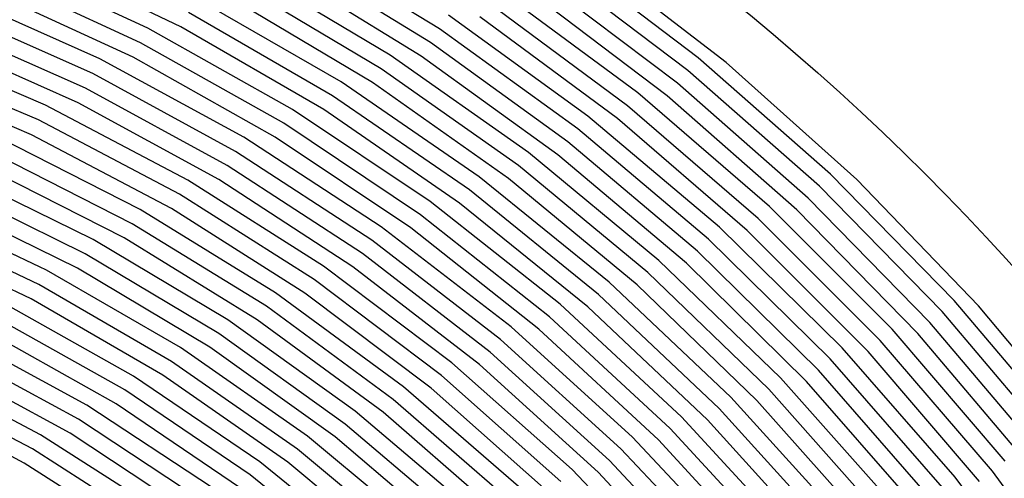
# Model space of a CAD drawing. Extents: x 0.63 to 8.47, y 0.57 to 6.57.
# Tile 43 of 45: x 4.65 to 5.85, y 5.32 to 5.88. Entities that reach past the tile are written whole.
import ezdxf

# ---------------------------------------------------------------- set-up
doc = ezdxf.new("R2010")
doc.units = 0

msp = doc.modelspace()

# ---------------------------------------------------------------- linework, layer by layer
at = {"layer": 'Default', "color": 5, "linetype": 'CONTINUOUS'}
for p, q in [((5.161062, 5.871753, -0.125), (4.982983, 5.98093, -0.125)), ((4.845088, 5.874104, -0.125), (4.663255, 5.961323, -0.125)), ((5.150003, 5.855117, -0.125), (4.973214, 5.963506, -0.125)), ((5.477389, 5.836494, -0.125), (5.305353, 5.966704, -0.125)), ((5.511608, 5.830539, -0.125), (5.341836, 5.961632, -0.125)), ((4.804696, 5.872582, -0.125), (4.620789, 5.957639, -0.125)), ((5.138944, 5.838482, -0.125), (4.963445, 5.946081, -0.125)), ((5.46477, 5.821008, -0.125), (5.293912, 5.950329, -0.125)), ((4.795627, 5.854783, -0.125), (4.613145, 5.939183, -0.125)), ((5.100815, 5.839654, -0.125), (4.923145, 5.945562, -0.125)), ((5.452151, 5.805523, -0.125), (5.282471, 5.933953, -0.125)), ((5.089956, 5.822886, -0.125), (4.913602, 5.928013, -0.125)), ((4.746141, 5.834933, -0.125), (4.563038, 5.916442, -0.125)), ((4.786558, 5.836984, -0.125), (4.6055, 5.920728, -0.125)), ((5.079098, 5.806119, -0.125), (4.904059, 5.910464, -0.125)), ((5.40359, 5.793396, -0.125), (5.232874, 5.919686, -0.125)), ((5.439532, 5.790037, -0.125), (5.27103, 5.917578, -0.125)), ((4.737321, 5.81701, -0.125), (4.555669, 5.897874, -0.125)), ((5.040901, 5.806864, -0.125), (4.863707, 5.909452, -0.125)), ((5.391135, 5.777778, -0.125), (5.221621, 5.903181, -0.125)), ((5.03025, 5.789965, -0.125), (4.854397, 5.891778, -0.125)), ((5.342644, 5.765183, -0.125), (5.172121, 5.888389, -0.125)), ((5.37868, 5.76216, -0.125), (5.210368, 5.886676, -0.125)), ((4.7285, 5.799086, -0.125), (4.548301, 5.879307, -0.125)), ((5.019599, 5.773065, -0.125), (4.845088, 5.874104, -0.125)), ((4.981345, 5.773367, -0.125), (4.804696, 5.872582, -0.125)), ((5.330359, 5.749431, -0.125), (5.161062, 5.871753, -0.125)), ((4.67951, 5.778441, -0.125), (4.498776, 5.855722, -0.125)), ((4.71968, 5.781163, -0.125), (4.540932, 5.860739, -0.125)), ((4.970908, 5.756335, -0.125), (4.795627, 5.854783, -0.125)), ((5.318074, 5.73368, -0.125), (5.150003, 5.855117, -0.125)), ((5.26984, 5.720466, -0.125), (5.100815, 5.839654, -0.125)), ((5.305788, 5.717928, -0.125), (5.138944, 5.838482, -0.125)), ((4.670946, 5.760393, -0.125), (4.491693, 5.837044, -0.125)), ((4.922172, 5.739144, -0.125), (4.746141, 5.834933, -0.125)), ((4.96047, 5.739302, -0.125), (4.786558, 5.836984, -0.125)), ((5.639326, 5.693946, -0.125), (5.477389, 5.836494, -0.125)), ((5.671357, 5.687403, -0.125), (5.511608, 5.830539, -0.125)), ((4.662382, 5.742346, -0.125), (4.484609, 5.818366, -0.125)), ((4.911956, 5.721978, -0.125), (4.737321, 5.81701, -0.125)), ((5.25773, 5.704579, -0.125), (5.089956, 5.822886, -0.125)), ((5.625598, 5.679434, -0.125), (5.46477, 5.821008, -0.125)), ((5.209597, 5.690865, -0.125), (5.040901, 5.806864, -0.125)), ((5.24562, 5.688692, -0.125), (5.079098, 5.806119, -0.125)), ((5.61187, 5.664923, -0.125), (5.452151, 5.805523, -0.125)), ((4.901739, 5.704812, -0.125), (4.7285, 5.799086, -0.125)), ((5.197668, 5.674842, -0.125), (5.03025, 5.789965, -0.125)), ((5.564378, 5.654713, -0.125), (5.40359, 5.793396, -0.125)), ((5.598141, 5.650411, -0.125), (5.439532, 5.790037, -0.125)), ((4.85342, 5.686877, -0.125), (4.67951, 5.778441, -0.125)), ((4.891523, 5.687646, -0.125), (4.71968, 5.781163, -0.125)), ((5.550791, 5.64007, -0.125), (5.391135, 5.777778, -0.125)), ((5.14965, 5.66061, -0.125), (4.981345, 5.773367, -0.125)), ((5.185739, 5.658818, -0.125), (5.019599, 5.773065, -0.125)), ((5.503348, 5.629446, -0.125), (5.342644, 5.765183, -0.125)), ((4.843432, 5.669577, -0.125), (4.670946, 5.760393, -0.125)), ((5.137908, 5.644449, -0.125), (4.970908, 5.756335, -0.125)), ((5.537203, 5.625426, -0.125), (5.37868, 5.76216, -0.125)), ((4.833444, 5.652277, -0.125), (4.662382, 5.742346, -0.125)), ((5.489906, 5.614668, -0.125), (5.330359, 5.749431, -0.125)), ((4.795331, 5.651011, -0.125), (4.622228, 5.739058, -0.125)), ((5.09002, 5.629683, -0.125), (4.922172, 5.739144, -0.125)), ((5.126166, 5.628288, -0.125), (4.96047, 5.739302, -0.125)), ((5.476465, 5.59989, -0.125), (5.318074, 5.73368, -0.125)), ((4.785579, 5.633577, -0.125), (4.613929, 5.720887, -0.125)), ((5.078472, 5.613383, -0.125), (4.911956, 5.721978, -0.125)), ((5.429231, 5.588702, -0.125), (5.26984, 5.720466, -0.125)), ((5.463024, 5.585113, -0.125), (5.305788, 5.717928, -0.125)), ((4.737718, 5.614362, -0.125), (4.56551, 5.698842, -0.125)), ((4.775827, 5.616143, -0.125), (4.605631, 5.702716, -0.125)), ((5.066923, 5.597083, -0.125), (4.901739, 5.704812, -0.125)), ((5.415941, 5.573788, -0.125), (5.25773, 5.704579, -0.125)), ((5.790282, 5.53984, -0.125), (5.639326, 5.693946, -0.125)), ((5.019382, 5.581626, -0.125), (4.85342, 5.686877, -0.125)), ((5.055375, 5.580783, -0.125), (4.891523, 5.687646, -0.125)), ((5.368781, 5.562154, -0.125), (5.209597, 5.690865, -0.125)), ((5.40265, 5.558875, -0.125), (5.24562, 5.688692, -0.125)), ((5.820231, 5.532989, -0.125), (5.671357, 5.687403, -0.125)), ((4.72821, 5.596794, -0.125), (4.557486, 5.680548, -0.125)), ((5.008034, 5.565186, -0.125), (4.843432, 5.669577, -0.125)), ((5.355647, 5.547103, -0.125), (5.197668, 5.674842, -0.125)), ((5.775519, 5.526382, -0.125), (5.625598, 5.679434, -0.125)), ((4.680615, 5.576911, -0.125), (4.509396, 5.657775, -0.125)), ((4.718703, 5.579225, -0.125), (4.549461, 5.662254, -0.125)), ((5.308573, 5.535007, -0.125), (5.14965, 5.66061, -0.125)), ((5.342512, 5.532052, -0.125), (5.185739, 5.658818, -0.125)), ((5.760756, 5.512924, -0.125), (5.61187, 5.664923, -0.125)), ((4.960663, 5.549159, -0.125), (4.795331, 5.651011, -0.125)), ((4.996686, 5.548746, -0.125), (4.833444, 5.652277, -0.125)), ((5.71434, 5.504415, -0.125), (5.564378, 5.654713, -0.125)), ((5.745994, 5.499466, -0.125), (5.598141, 5.650411, -0.125)), ((4.67136, 5.559208, -0.125), (4.501655, 5.63936, -0.125)), ((4.949523, 5.532577, -0.125), (4.785579, 5.633577, -0.125)), ((5.295599, 5.519817, -0.125), (5.137908, 5.644449, -0.125)), ((5.699696, 5.490828, -0.125), (5.550791, 5.64007, -0.125)), ((4.662105, 5.541505, -0.125), (4.493914, 5.620944, -0.125)), ((5.248624, 5.507245, -0.125), (5.09002, 5.629683, -0.125)), ((5.282626, 5.504627, -0.125), (5.126166, 5.628288, -0.125)), ((5.653312, 5.481956, -0.125), (5.503348, 5.629446, -0.125)), ((5.685053, 5.477241, -0.125), (5.537203, 5.625426, -0.125)), ((4.902342, 5.515961, -0.125), (4.737718, 5.614362, -0.125)), ((4.938382, 5.515996, -0.125), (4.775827, 5.616143, -0.125)), ((5.235817, 5.491914, -0.125), (5.078472, 5.613383, -0.125)), ((5.638792, 5.468237, -0.125), (5.489906, 5.614668, -0.125)), ((4.891416, 5.499238, -0.125), (4.72821, 5.596794, -0.125)), ((5.22301, 5.476583, -0.125), (5.066923, 5.597083, -0.125)), ((5.624271, 5.454518, -0.125), (5.476465, 5.59989, -0.125)), ((5.578055, 5.445135, -0.125), (5.429231, 5.588702, -0.125)), ((5.609751, 5.4408, -0.125), (5.463024, 5.585113, -0.125)), ((4.844447, 5.482015, -0.125), (4.680615, 5.576911, -0.125)), ((4.88049, 5.482515, -0.125), (4.718703, 5.579225, -0.125)), ((5.176319, 5.463375, -0.125), (5.019382, 5.581626, -0.125)), ((5.210204, 5.461252, -0.125), (5.055375, 5.580783, -0.125)), ((5.563662, 5.431283, -0.125), (5.415941, 5.573788, -0.125)), ((5.163685, 5.447902, -0.125), (5.008034, 5.565186, -0.125)), ((5.517499, 5.421507, -0.125), (5.368781, 5.562154, -0.125)), ((4.833744, 5.465149, -0.125), (4.67136, 5.559208, -0.125)), ((5.117126, 5.434182, -0.125), (4.960663, 5.549159, -0.125)), ((5.151051, 5.432428, -0.125), (4.996686, 5.548746, -0.125)), ((5.549269, 5.417431, -0.125), (5.40265, 5.558875, -0.125)), ((4.787009, 5.447299, -0.125), (4.624057, 5.538639, -0.125)), ((4.82304, 5.448282, -0.125), (4.662105, 5.541505, -0.125)), ((5.503238, 5.407519, -0.125), (5.355647, 5.547103, -0.125)), ((5.929432, 5.375019, -0.125), (5.790282, 5.53984, -0.125)), ((5.104671, 5.418564, -0.125), (4.949523, 5.532577, -0.125)), ((5.457137, 5.397336, -0.125), (5.308573, 5.535007, -0.125)), ((5.488976, 5.393532, -0.125), (5.342512, 5.532052, -0.125)), ((5.913716, 5.362688, -0.125), (5.775519, 5.526382, -0.125)), ((5.957437, 5.368119, -0.125), (5.820231, 5.532989, -0.125)), ((4.776536, 5.430289, -0.125), (4.615064, 5.520801, -0.125)), ((5.058261, 5.404315, -0.125), (4.902342, 5.515961, -0.125)), ((5.092216, 5.402946, -0.125), (4.938382, 5.515996, -0.125)), ((5.443012, 5.383211, -0.125), (5.295599, 5.519817, -0.125)), ((5.898, 5.350357, -0.125), (5.760756, 5.512924, -0.125)), ((4.766062, 5.413279, -0.125), (4.60607, 5.502964, -0.125)), ((5.396984, 5.372606, -0.125), (5.248624, 5.507245, -0.125)), ((5.428886, 5.369086, -0.125), (5.282626, 5.504627, -0.125)), ((5.852639, 5.343344, -0.125), (5.71434, 5.504415, -0.125)), ((4.73006, 5.411794, -0.125), (4.568083, 5.499525, -0.125)), ((5.045991, 5.388551, -0.125), (4.891416, 5.499238, -0.125)), ((5.383, 5.358341, -0.125), (5.235817, 5.491914, -0.125)), ((5.837021, 5.33089, -0.125), (5.699696, 5.490828, -0.125)), ((5.882284, 5.338027, -0.125), (5.745994, 5.499466, -0.125)), ((4.719825, 5.394639, -0.125), (4.55936, 5.481554, -0.125)), ((4.999747, 5.373755, -0.125), (4.844447, 5.482015, -0.125)), ((5.033722, 5.372787, -0.125), (4.88049, 5.482515, -0.125)), ((5.369015, 5.344076, -0.125), (5.22301, 5.476583, -0.125)), ((5.791681, 5.32356, -0.125), (5.653312, 5.481956, -0.125)), ((5.821403, 5.318435, -0.125), (5.685053, 5.477241, -0.125)), ((4.987669, 5.357844, -0.125), (4.833744, 5.465149, -0.125)), ((5.776165, 5.310979, -0.125), (5.638792, 5.468237, -0.125)), ((4.673635, 5.375479, -0.125), (4.512732, 5.459552, -0.125)), ((4.70959, 5.377484, -0.125), (4.550637, 5.463583, -0.125)), ((5.323217, 5.332893, -0.125), (5.176319, 5.463375, -0.125)), ((5.355031, 5.329811, -0.125), (5.210204, 5.461252, -0.125)), ((5.760648, 5.298398, -0.125), (5.624271, 5.454518, -0.125)), ((4.663647, 5.358179, -0.125), (4.50429, 5.441447, -0.125)), ((4.941609, 5.342482, -0.125), (4.787009, 5.447299, -0.125)), ((4.975591, 5.341932, -0.125), (4.82304, 5.448282, -0.125)), ((5.309379, 5.318486, -0.125), (5.163685, 5.447902, -0.125)), ((5.71544, 5.290611, -0.125), (5.578055, 5.445135, -0.125)), ((5.745132, 5.285816, -0.125), (5.609751, 5.4408, -0.125)), ((4.929731, 5.326422, -0.125), (4.776536, 5.430289, -0.125)), ((5.263681, 5.306848, -0.125), (5.117126, 5.434182, -0.125)), ((5.295541, 5.304079, -0.125), (5.151051, 5.432428, -0.125)), ((5.700029, 5.277902, -0.125), (5.563662, 5.431283, -0.125)), ((4.653658, 5.340879, -0.125), (4.495847, 5.423343, -0.125)), ((5.249995, 5.292297, -0.125), (5.104671, 5.418564, -0.125)), ((5.654858, 5.269773, -0.125), (5.517499, 5.421507, -0.125)), ((5.684617, 5.265192, -0.125), (5.549269, 5.417431, -0.125)), ((4.883876, 5.310476, -0.125), (4.73006, 5.411794, -0.125)), ((4.917852, 5.310361, -0.125), (4.766062, 5.413279, -0.125)), ((5.204411, 5.280188, -0.125), (5.058261, 5.404315, -0.125)), ((5.639555, 5.256932, -0.125), (5.503238, 5.407519, -0.125)), ((4.872204, 5.294264, -0.125), (4.719825, 5.394639, -0.125)), ((5.236308, 5.277746, -0.125), (5.092216, 5.402946, -0.125)), ((5.594428, 5.248448, -0.125), (5.457137, 5.397336, -0.125)), ((5.624252, 5.244092, -0.125), (5.488976, 5.393532, -0.125)), ((5.190881, 5.265491, -0.125), (5.045991, 5.388551, -0.125)), ((5.579238, 5.235474, -0.125), (5.443012, 5.383211, -0.125)), ((4.826577, 5.277715, -0.125), (4.673635, 5.375479, -0.125)), ((4.860532, 5.278053, -0.125), (4.70959, 5.377484, -0.125)), ((5.145425, 5.252894, -0.125), (4.999747, 5.373755, -0.125)), ((5.177352, 5.250794, -0.125), (5.033722, 5.372787, -0.125)), ((5.534164, 5.226621, -0.125), (5.396984, 5.372606, -0.125)), ((5.564048, 5.222501, -0.125), (5.428886, 5.369086, -0.125)), ((4.815119, 5.261351, -0.125), (4.663647, 5.358179, -0.125)), ((5.132058, 5.238049, -0.125), (4.987669, 5.357844, -0.125)), ((5.519091, 5.213512, -0.125), (5.383, 5.358341, -0.125)), ((5.504017, 5.200403, -0.125), (5.369015, 5.344076, -0.125)), ((4.803661, 5.244988, -0.125), (4.653658, 5.340879, -0.125)), ((5.086745, 5.224946, -0.125), (4.941609, 5.342482, -0.125)), ((5.118692, 5.223204, -0.125), (4.975591, 5.341932, -0.125)), ((5.459125, 5.191029, -0.125), (5.323217, 5.332893, -0.125)), ((5.073548, 5.209951, -0.125), (4.929731, 5.326422, -0.125)), ((5.488944, 5.187294, -0.125), (5.355031, 5.329811, -0.125)), ((5.917663, 5.155168, -0.125), (5.791681, 5.32356, -0.125)), ((5.961999, 5.16115, -0.125), (5.837021, 5.33089, -0.125))]:
    msp.add_line(p, q, dxfattribs=at)
at = {"layer": 'Default', "color": 132, "linetype": 'CONTINUOUS'}
msp.add_circle((3.633208, 3.573408), 3, dxfattribs=at)

doc.saveas('drawing.dxf')
